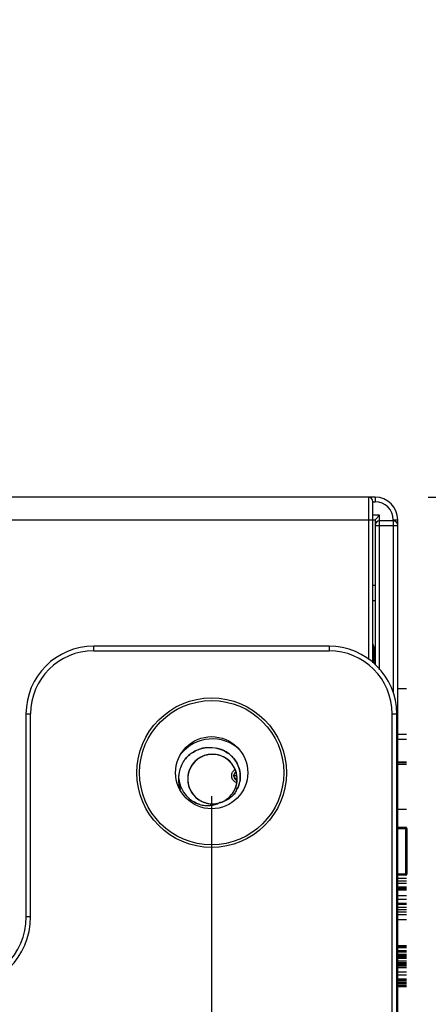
# Model space of a CAD drawing. Header units: inches. Extents: x 0 to 17, y 0 to 11.
# Tile 6 of 55: x 3.22 to 3.648, y 5.264 to 6.295. Entities that reach past the tile are written whole.
import ezdxf

# ---------------------------------------------------------------- set-up
doc = ezdxf.new("R2010")
doc.units = ezdxf.units.IN
doc.header["$LTSCALE"] = 0.935
doc.header["$MEASUREMENT"] = 0
doc.layers.get('0').update_dxf_attribs({"linetype": 'CONTINUOUS'})
doc.styles.add('TEXTSTYLE_2', font='txt', dxfattribs={"width": 0.8})
doc.dimstyles.new('DIMSTYLE_1', dxfattribs={"dimtxt": 0.125, "dimasz": 0.1875, "dimexe": 0.125, "dimexo": 0.0625, "dimgap": 0.0625, "dimtad": 0, "dimtih": 1, "dimtoh": 1, "dimlfac": 1.666667, "dimzin": 4, "dimdsep": 46, "dimtxsty": 'TEXTSTYLE_2', "dimblk": '_FILLED', "dimblk1": '_FILLED', "dimblk2": '_FILLED', "dimcen": 0.09, "dimazin": 1, "dimtfac": 1, "dimtofl": 0, "dimtmove": 0, "dimatfit": 3, "dimldrblk": '_FILLED', "dimfxl": 1, "dimtolj": 1, "dimtzin": 4, "dimarcsym": 0})
doc.dimstyles.new('DIMSTYLE_2', dxfattribs={"dimtxt": 0.125, "dimasz": 0.1875, "dimexe": 0.125, "dimexo": 0.0625, "dimgap": 0.0625, "dimtad": 0, "dimtih": 1, "dimtoh": 1, "dimdec": 0, "dimlfac": 1.666667, "dimzin": 4, "dimdsep": 46, "dimtxsty": 'TEXTSTYLE_2', "dimblk": '_FILLED', "dimblk1": '_FILLED', "dimblk2": '_FILLED', "dimcen": 0.09, "dimazin": 1, "dimtfac": 1, "dimtofl": 0, "dimtmove": 0, "dimatfit": 3, "dimldrblk": '_FILLED', "dimfxl": 1, "dimtolj": 1, "dimtzin": 4, "dimarcsym": 0})

# ---------------------------------------------------------------- blocks, each defined once
blk = doc.blocks.new('_FILLED')
at = {"color": 0, "linetype": 'ByBlock'}
blk.add_solid([(0, 0), (-1, 0.1667), (-1, -0.1667)], dxfattribs=at)
blk = doc.blocks.new('*D4')
at = {"color": 2, "linetype": 'Continuous', "transparency": 16777216}
for p, q in [((3.8316, 5.7952), (3.8316, 6.2952)), ((3.6478, 5.7952), (3.9566, 5.7952)), ((3.6738, 5.2047), (3.9566, 5.2047)), ((3.8316, 5.2047), (3.8316, 4.7047))]:
    blk.add_line(p, q, dxfattribs=at)
at = {"color": 2, "linetype": 'Continuous', "transparency": 16777216, "xscale": 0.1875, "yscale": 0.1875, "zscale": 0.1875}
for p, rotation in [((3.8316, 5.7952), 270), ((3.8316, 5.2047), 90)]:
    blk.add_blockref('_FILLED', p, dxfattribs=dict(at, rotation=rotation))
at = {"color": 2, "linetype": 'Continuous', "transparency": 16777216, "insert": (3.8316, 5.5625), "char_height": 0.125, "width": 0.28125, "attachment_point": 2, "line_spacing_factor": 0.9, "style": 'TEXTSTYLE_2'}
blk.add_mtext('{\\ftxt;\\W0.0001;\\H0.0001;\\~}{\\ftxt;\\W1.5;\\H0.125; }{\\ftxt;\\W0.0001;\\H0.0001;\\~}', dxfattribs=at)
blk = doc.blocks.new('*D5')
at = {"color": 2, "linetype": 'Continuous', "transparency": 16777216}
for p, q in [((0.9741, 5.482), (0.9741, 4.7929)), ((3.4212, 5.482), (3.4212, 4.7929)), ((0.9741, 4.9179), (2.0013, 4.9179)), ((3.4212, 4.9179), (2.3941, 4.9179))]:
    blk.add_line(p, q, dxfattribs=at)
at = {"color": 2, "linetype": 'Continuous', "transparency": 16777216, "xscale": 0.1875, "yscale": 0.1875, "zscale": 0.1875, "rotation": 180}
blk.add_blockref('_FILLED', (0.9741, 4.9179), dxfattribs=at)
at = {"color": 2, "linetype": 'Continuous', "transparency": 16777216, "xscale": 0.1875, "yscale": 0.1875, "zscale": 0.1875}
blk.add_blockref('_FILLED', (3.4212, 4.9179), dxfattribs=at)
at = {"color": 2, "linetype": 'Continuous', "transparency": 16777216, "insert": (2.1977, 4.9804), "char_height": 0.125, "width": 0.401786, "attachment_point": 2, "line_spacing_factor": 0.9, "style": 'TEXTSTYLE_2'}
blk.add_mtext('{\\ftxt;\\W0.0001;\\H0.0001;\\~}{\\ftxt;\\W2.1428571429;\\H0.125; }{\\ftxt;\\W0.0001;\\H0.0001;\\~}', dxfattribs=at)

msp = doc.modelspace()

# ---------------------------------------------------------------- linework, layer by layer
at = {"color": 6, "linetype": 'Continuous'}
for p, q in [((3.5924, 5.7952), (0.7861, 5.7952)), ((3.5853, 5.7952), (3.5853, 5.6253)), ((3.5924, 5.7952), (3.5924, 5.7905)), ((3.59, 5.7905), (3.5924, 5.7905)), ((3.59, 5.6217), (3.59, 5.7905)), ((3.5971, 5.7763), (3.59, 5.7763)), ((3.5971, 5.7763), (3.5924, 5.7716)), ((3.5971, 5.6145), (3.5971, 5.7763)), ((0.7814, 5.7716), (3.5924, 5.7716)), ((3.5924, 5.7716), (3.5924, 5.62)), ((3.5924, 5.7657), (3.616, 5.7657)), ((3.6113, 5.7704), (3.5971, 5.7704)), ((3.6113, 5.7716), (3.616, 5.7716)), ((3.6113, 5.7716), (3.6113, 5.5899)), ((3.616, 5.2094), (3.616, 5.7716)), ((3.5924, 5.7027), (3.59, 5.7027)), ((3.59, 5.6871), (3.5924, 5.6871)), ((3.591, 5.6374), (3.5924, 5.6374)), ((3.591, 5.6374), (3.591, 5.621)), ((3.4453, 5.5062), (3.4462, 5.5074)), ((3.4446, 5.5036), (3.4448, 5.5051)), ((3.4448, 5.5051), (3.4446, 5.5036)), ((3.4448, 5.502), (3.4446, 5.5036)), ((3.4447, 5.5024), (3.4446, 5.5036)), ((3.4446, 5.5036), (3.4446, 5.5028)), ((3.4446, 5.5028), (3.4449, 5.5019)), ((3.445, 5.5016), (3.4447, 5.5024)), ((3.4449, 5.5019), (3.4457, 5.5005)), ((3.4475, 5.499), (3.4462, 5.5)), ((3.4463, 5.491), (3.4484, 5.4902)), ((3.6254, 5.3165), (3.6161, 5.3165)), ((3.6254, 5.3163), (3.6161, 5.3163)), ((3.6254, 5.3024), (3.6161, 5.3024))]:
    msp.add_line(p, q, dxfattribs=at)
at = {"color": 7, "linetype": 'Continuous'}
for p, q in [((3.5441, 5.6391), (3.2977, 5.6391)), ((3.2977, 5.6344), (3.2977, 5.6391)), ((3.2977, 5.6344), (3.5441, 5.6344)), ((3.5441, 5.6391), (3.5441, 5.6344)), ((3.6254, 5.5944), (3.6161, 5.5944)), ((3.2268, 5.5683), (3.2315, 5.5683)), ((3.2268, 5.5683), (3.2268, 5.3557)), ((3.2315, 5.3557), (3.2315, 5.5683)), ((3.6103, 5.5683), (3.615, 5.5683)), ((3.6103, 5.2423), (3.6103, 5.5683)), ((3.615, 5.2187), (3.615, 5.5683)), ((3.6254, 5.5467), (3.6161, 5.5467)), ((3.6254, 5.5415), (3.6161, 5.5415)), ((3.4156, 5.533), (3.4144, 5.5328)), ((3.6254, 5.5176), (3.6161, 5.5176)), ((3.6254, 5.5169), (3.6161, 5.5169)), ((3.4466, 5.5061), (3.4452, 5.5061)), ((3.6254, 5.5154), (3.6161, 5.5154)), ((3.4446, 5.5036), (3.4473, 5.5036)), ((3.6254, 5.4683), (3.6161, 5.4683)), ((3.6161, 5.4495), (3.6251, 5.4495)), ((3.6161, 5.4483), (3.6257, 5.4483)), ((3.6246, 5.3995), (3.6246, 5.4495)), ((3.6254, 5.4491), (3.6246, 5.4495)), ((3.6257, 5.4483), (3.6254, 5.4491)), ((3.6254, 5.4491), (3.6257, 5.4483)), ((3.6256, 5.4483), (3.6256, 5.4006)), ((3.6252, 5.4006), (3.6161, 5.4006)), ((3.6251, 5.3995), (3.6161, 5.3995)), ((3.6161, 5.3963), (3.6254, 5.3963)), ((3.6161, 5.3933), (3.6254, 5.3933)), ((3.6245, 5.3995), (3.6248, 5.3995)), ((3.6256, 5.4006), (3.6252, 5.4006)), ((3.6257, 5.4006), (3.6256, 5.4007)), ((3.6254, 5.3907), (3.6161, 5.3907)), ((3.6254, 5.3867), (3.6161, 5.3867)), ((3.6254, 5.3866), (3.6161, 5.3866)), ((3.6254, 5.3852), (3.6161, 5.3852)), ((3.6161, 5.3841), (3.6254, 5.3841)), ((3.6254, 5.3777), (3.6161, 5.3777)), ((3.6161, 5.3743), (3.6254, 5.3743)), ((3.6254, 5.3698), (3.6161, 5.3698)), ((3.6254, 5.3686), (3.6161, 5.3686)), ((3.6161, 5.3658), (3.6254, 5.3658)), ((3.6161, 5.3633), (3.6254, 5.3633)), ((3.2315, 5.3557), (3.2268, 5.3557)), ((3.6161, 5.361), (3.6254, 5.361)), ((3.6161, 5.3581), (3.6254, 5.3581)), ((3.6254, 5.3579), (3.6161, 5.3579)), ((3.6254, 5.3525), (3.6161, 5.3525)), ((3.6161, 5.3257), (3.6254, 5.3257)), ((3.6161, 5.3254), (3.6254, 5.3254)), ((3.6161, 5.3241), (3.6254, 5.3241)), ((3.6161, 5.3238), (3.6254, 5.3238)), ((3.6161, 5.3203), (3.6254, 5.3203)), ((3.6254, 5.32), (3.6161, 5.32)), ((3.6254, 5.3193), (3.6161, 5.3193)), ((3.6254, 5.319), (3.6161, 5.319)), ((3.6254, 5.3187), (3.6161, 5.3187)), ((3.6161, 5.3158), (3.6254, 5.3158)), ((3.6161, 5.3145), (3.6254, 5.3145)), ((3.6161, 5.3137), (3.6254, 5.3137)), ((3.6254, 5.3123), (3.6161, 5.3123)), ((3.6254, 5.3093), (3.6161, 5.3093)), ((3.6161, 5.3079), (3.6254, 5.3079)), ((3.6161, 5.3076), (3.6254, 5.3076)), ((3.6161, 5.3068), (3.6254, 5.3068)), ((3.6254, 5.3055), (3.6161, 5.3055)), ((3.6161, 5.3045), (3.6254, 5.3045)), ((3.6254, 5.3025), (3.6161, 5.3025)), ((3.6254, 5.298), (3.6161, 5.298)), ((3.6254, 5.2948), (3.6161, 5.2948)), ((3.6161, 5.291), (3.6254, 5.291)), ((3.6161, 5.2903), (3.6254, 5.2903)), ((3.6161, 5.2895), (3.6254, 5.2895)), ((3.6161, 5.2877), (3.6254, 5.2877)), ((3.6254, 5.2859), (3.6161, 5.2859)), ((3.6254, 5.2842), (3.6161, 5.2842)), ((3.6254, 5.2839), (3.6161, 5.2839)), ((3.6254, 5.2827), (3.6161, 5.2827)), ((3.6254, 5.2826), (3.6161, 5.2826)), ((3.6254, 5.2824), (3.6161, 5.2824))]:
    msp.add_line(p, q, dxfattribs=at)
msp.add_lwpolyline([(3.6248, 5.3995), (3.6254, 5.3998), (3.6257, 5.4005), (3.6257, 5.4006)], dxfattribs=at)
for radius in [0.0783, 0.0755, 0.0378]:
    msp.add_circle((3.4212, 5.5067), radius, dxfattribs=at)
at = {"color": 6, "linetype": 'Continuous'}
for centre, radius, start, end in [((3.5853, 5.7905), 0.00472, 0, 90), ((3.5924, 5.7716), 0.0236, 0, 90), ((3.5924, 5.7716), 0.0189, 0, 90), ((3.5971, 5.7657), 0.00472, 90, 180), ((3.6113, 5.7657), 0.00472, 0, 90), ((3.4218, 5.5), 0.0421, 47.4741, 141.0956), ((3.422, 5.5001), 0.0259, 18.3271, 163.2839), ((3.4221, 5.4999), 0.0261, 127.1715, 159.0604), ((3.4219, 5.5002), 0.0258, 135.8354, 141.161), ((3.4218, 5.5003), 0.0256, 124.3138, 127.0943), ((3.4222, 5.5001), 0.0261, 159.2288, 220.8696), ((3.422, 5.5001), 0.0259, 166.9202, 209.5235), ((3.4218, 5.5001), 0.0257, 159.1437, 174.3955), ((3.4218, 5.5002), 0.0257, 146.373, 150.8459), ((3.422, 5.5001), 0.0259, 324.5528, 21.5128), ((3.4218, 5.4999), 0.0261, 21.6651, 34.1034), ((3.4218, 5.5), 0.0261, 18.3082, 29.265), ((3.4222, 5.5001), 0.0257, 6.2993, 29.3274), ((3.4499, 5.5036), 0.00534, 150.4731, 162.6461), ((3.3931, 5.5003), 0.00667, 170.9361, 182.336), ((3.4222, 5.5001), 0.0358, 180.0838, 197.9661), ((3.4218, 5.5), 0.0257, 174.4036, 217.0404), ((3.4499, 5.5036), 0.00534, 197.3041, 209.5164), ((3.4505, 5.5043), 0.00611, 218.6682, 225.4129), ((3.4494, 5.5031), 0.00707, 239.2478, 250.4048), ((3.4494, 5.5032), 0.00473, 233.9408, 245.7088), ((3.4222, 5.5), 0.0257, 342.9218, 5.8236), ((3.4216, 5.5001), 0.0263, 347.1556, 354.7616), ((3.4223, 5.5001), 0.0256, 2.9853, 6.3873), ((3.422, 5.5), 0.0259, 205.5017, 261.4296), ((3.422, 5.5), 0.0259, 334.5191, 346.3261), ((3.4223, 5.4999), 0.0256, 339.5256, 343.0894), ((3.4221, 5.5002), 0.0261, 228.9828, 243.9847), ((3.4219, 5.4999), 0.0257, 229.4743, 233.0335), ((3.4218, 5.4998), 0.0256, 233.0387, 236.2973), ((3.4219, 5.4999), 0.0257, 236.3071, 244.4671), ((3.4222, 5.5005), 0.0263, 244.0916, 250.656), ((3.4221, 5.5004), 0.0262, 250.6578, 252.2499), ((3.422, 5.5002), 0.0261, 252.346, 267.8455), ((3.422, 5.5001), 0.026, 252.2456, 256.4279), ((3.4219, 5.4999), 0.0257, 252.8372, 256.5276), ((3.422, 5.5001), 0.026, 287.6725, 296.2142), ((3.4219, 5.5002), 0.0261, 296.2026, 301.5247), ((3.422, 5.5), 0.0258, 301.526, 304.8941), ((3.4221, 5.4999), 0.0257, 304.8984, 307.0111), ((3.422, 5.5), 0.0258, 307.0133, 324.5503), ((3.4219, 5.4997), 0.0255, 256.4293, 259.7166)]:
    msp.add_arc(centre, radius, start, end, dxfattribs=at)
at = {"color": 7, "linetype": 'Continuous'}
for centre, radius, start, end in [((3.2977, 5.5683), 0.0709, 90, 180), ((3.2977, 5.5683), 0.0661, 90, 180), ((3.5441, 5.5683), 0.0709, 0, 90), ((3.5441, 5.5683), 0.0661, 0, 90), ((3.4221, 5.5), 0.0355, 149.6271, 154.4841), ((3.422, 5.5), 0.0354, 149.641, 154.5151), ((3.4225, 5.4997), 0.036, 148.0744, 149.635), ((3.4221, 5.4999), 0.0356, 148.0688, 149.6442), ((3.4227, 5.4996), 0.0363, 142.9813, 148.0705), ((3.4221, 5.5), 0.0355, 142.8842, 148.0706), ((3.422, 5.5001), 0.0355, 166.2708, 177.8494), ((3.4227, 5.4999), 0.0362, 170.5432, 176.7624), ((3.4218, 5.5001), 0.0353, 154.5217, 166.2194), ((3.4217, 5.5001), 0.0351, 165.1722, 166.2622), ((3.4217, 5.5001), 0.0351, 154.4958, 157.3312), ((3.4212, 5.5052), 0.0348, 186.3302, 188.2303), ((3.4229, 5.4999), 0.0364, 176.7569, 177.774), ((3.4288, 5.5067), 0.0426, 187.2284, 188.7651), ((3.4227, 5.5024), 0.0284, 330.1755, 349.0173), ((3.4222, 5.5026), 0.029, 342.2273, 355.31), ((3.4186, 5.5037), 0.0319, 204.4673, 207.3491), ((3.4201, 5.5047), 0.0336, 205.0252, 207.7857), ((3.4197, 5.5045), 0.0333, 207.7885, 212.8657), ((3.4183, 5.5035), 0.0315, 207.3687, 212.7683), ((3.4187, 5.5038), 0.032, 212.7946, 229.7351), ((3.4236, 5.502), 0.0275, 317.1232, 323.4336), ((3.4232, 5.5023), 0.0279, 323.4281, 334.3522), ((3.4234, 5.5021), 0.0277, 323.4661, 327.2274), ((3.4232, 5.5022), 0.0279, 327.2294, 330.1424), ((3.4229, 5.5023), 0.0283, 334.4506, 342.2328), ((3.4182, 5.5033), 0.0313, 229.7943, 238.2927), ((3.418, 5.503), 0.031, 229.7088, 238.2981), ((3.4241, 5.5015), 0.0268, 302.7824, 309.099), ((3.4248, 5.5006), 0.0256, 302.392, 308.9976), ((3.4239, 5.5017), 0.027, 309.1027, 317.1043), ((3.4173, 5.5012), 0.029, 251.9382, 263.8571), ((3.4171, 5.4996), 0.0274, 263.8618, 275.0118), ((3.4171, 5.5001), 0.0279, 263.9023, 274.8557), ((3.156, 5.3557), 0.0756, 270, 360), ((3.156, 5.3557), 0.0709, 270, 360)]:
    msp.add_arc(centre, radius, start, end, dxfattribs=at)
at = {"color": 6, "linetype": 'Continuous'}
for points in [[(3.59, 5.6412), (3.5907, 5.64), (3.591, 5.6386), (3.591, 5.6374)], [(3.4094, 5.5227), (3.4063, 5.521), (3.4035, 5.5186), (3.4014, 5.5158)], [(3.4446, 5.5127), (3.4426, 5.5163), (3.4396, 5.5195), (3.4362, 5.5217)], [(3.4014, 5.5158), (3.3992, 5.5129), (3.3976, 5.5095), (3.3968, 5.506)], [(3.4432, 5.5073), (3.4437, 5.5084), (3.4446, 5.5093), (3.4456, 5.5099)], [(3.4458, 5.497), (3.4447, 5.4977), (3.4438, 5.4986), (3.4432, 5.4997)], [(3.4457, 5.5005), (3.4462, 5.4999), (3.4468, 5.4994), (3.4475, 5.499)], [(3.4181, 5.4744), (3.4216, 5.4739), (3.4253, 5.4741), (3.4287, 5.475)], [(3.421, 5.4742), (3.4246, 5.4741), (3.4282, 5.4747), (3.4314, 5.4759)], [(3.4159, 5.4749), (3.4188, 5.4742), (3.4218, 5.474), (3.4248, 5.4743)]]:
    msp.add_open_spline(points, degree=3, dxfattribs=at)
at = {"color": 7, "linetype": 'Continuous'}
for points in [[(3.3937, 5.5214), (3.3965, 5.5245), (3.3998, 5.5272), (3.4035, 5.5291)], [(3.4035, 5.5291), (3.3998, 5.5272), (3.3965, 5.5245), (3.3937, 5.5214)], [(3.4035, 5.5291), (3.4072, 5.5312), (3.4114, 5.5325), (3.4156, 5.533)], [(3.4144, 5.5328), (3.4106, 5.5322), (3.4069, 5.531), (3.4035, 5.5291)], [(3.4156, 5.533), (3.4196, 5.5334), (3.4238, 5.5332), (3.4277, 5.5321)], [(3.4507, 5.5081), (3.4514, 5.5045), (3.4514, 5.5006), (3.4507, 5.497)], [(3.3896, 5.4905), (3.3882, 5.4935), (3.3873, 5.4969), (3.3867, 5.5002)], [(3.3867, 5.5002), (3.3872, 5.4968), (3.3882, 5.4935), (3.3896, 5.4904)], [(3.3918, 5.4864), (3.3935, 5.4838), (3.3956, 5.4814), (3.398, 5.4794)], [(3.4457, 5.4856), (3.4443, 5.4838), (3.4427, 5.4821), (3.441, 5.4807)], [(3.4083, 5.4736), (3.406, 5.4743), (3.4038, 5.4754), (3.4018, 5.4766)], [(3.4018, 5.4766), (3.4038, 5.4754), (3.406, 5.4743), (3.4083, 5.4736)], [(3.4298, 5.4754), (3.4267, 5.4737), (3.4231, 5.4726), (3.4195, 5.4723)], [(3.4195, 5.4723), (3.4231, 5.4726), (3.4267, 5.4736), (3.4298, 5.4754)], [(3.4298, 5.4754), (3.4329, 5.476), (3.4359, 5.4773), (3.4386, 5.479)], [(3.4386, 5.479), (3.4359, 5.4773), (3.4329, 5.4761), (3.4298, 5.4754)], [(3.6246, 5.3995), (3.6251, 5.3995), (3.6256, 5.4001), (3.6256, 5.4006)]]:
    msp.add_open_spline(points, degree=3, dxfattribs=at)
at = {"color": 6, "linetype": 'Continuous'}
for points, knots in [([(3.4434, 5.5146), (3.4399, 5.5198), (3.4286, 5.5278), (3.4148, 5.5257), (3.4094, 5.5227)], [0, 0, 0, 0, 0.500007, 1, 1, 1, 1]), ([(3.4432, 5.4997), (3.4426, 5.5009), (3.4419, 5.5035), (3.4425, 5.5062), (3.4432, 5.5073)], [0, 0, 0, 0, 0.49996, 1, 1, 1, 1]), ([(3.4466, 5.4994), (3.4464, 5.4996), (3.4459, 5.5), (3.4455, 5.5006), (3.4453, 5.501)], [0, 0, 0, 0, 0.433431, 1, 1, 1, 1]), ([(3.4453, 5.501), (3.4455, 5.5006), (3.4459, 5.5), (3.4464, 5.4996), (3.4466, 5.4994)], [0, 0, 0, 0, 0.566572, 1, 1, 1, 1])]:
    msp.add_open_spline(points, degree=3, knots=knots, dxfattribs=at)
at = {"color": 7, "linetype": 'Continuous'}
for points, knots in [([(3.4511, 5.5002), (3.4514, 5.5039), (3.4506, 5.5114), (3.4453, 5.5215), (3.4368, 5.529), (3.4297, 5.5318), (3.4261, 5.5325)], [0, 0, 0, 0, 0.249899, 0.499863, 0.749911, 1, 1, 1, 1]), ([(3.4277, 5.5321), (3.4333, 5.5307), (3.4439, 5.5246), (3.4496, 5.5138), (3.4507, 5.5081)], [0, 0, 0, 0, 0.500293, 1, 1, 1, 1])]:
    msp.add_open_spline(points, degree=3, knots=knots, dxfattribs=at)

# ---------------------------------------------------------------- dimensions: what is measured, and where the dimension line sits
at = {"color": 2, "linetype": 'Continuous'}
dim = msp.add_linear_dim(base=(3.8316, 5.2047), p1=(3.5853, 5.7952), p2=(3.6113, 5.2047), angle=270, text='{\\ftxt;\\W0.0001;\\H0.0001;\\~}{\\ftxt;\\W1.5;\\H0.125; }{\\ftxt;\\W0.0001;\\H0.0001;\\~}', dimstyle='DIMSTYLE_1', dxfattribs=at)
dim.commit()
dim.dimension.update_dxf_attribs({"geometry": '*D4', "text_midpoint": (3.8138, 5.5), "dimtype": 160})
dim = msp.add_linear_dim(base=(3.4212, 4.9179), p1=(0.9741, 5.5445), p2=(3.4212, 5.5445), text='{\\ftxt;\\W0.0001;\\H0.0001;\\~}{\\ftxt;\\W2.1428571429;\\H0.125; }{\\ftxt;\\W0.0001;\\H0.0001;\\~}', dimstyle='DIMSTYLE_2', dxfattribs=at)
dim.commit()
dim.dimension.update_dxf_attribs({"geometry": '*D5', "text_midpoint": (2.1798, 4.9179), "dimtype": 160})

doc.saveas('drawing.dxf')
